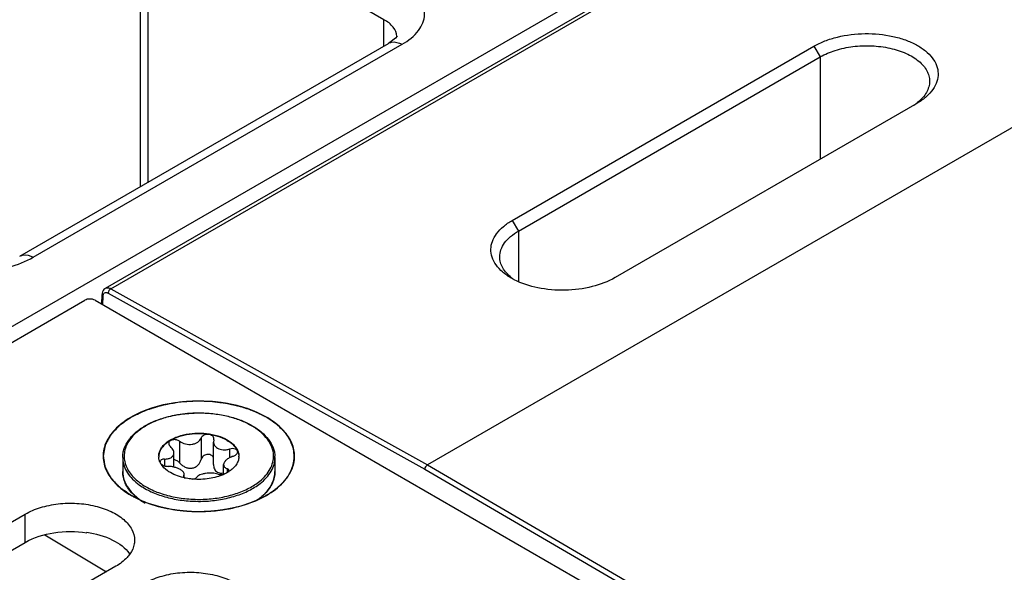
# Model space of a CAD drawing. Header units: inches. Extents: x 0 to 34, y 0 to 22.
# Tile 45 of 168: x 3.103 to 4.125, y 17.191 to 17.765. Entities that reach past the tile are written whole.
import ezdxf

# ---------------------------------------------------------------- set-up
doc = ezdxf.new("R2010")
doc.units = ezdxf.units.IN
doc.header["$LTSCALE"] = 1.87
doc.header["$MEASUREMENT"] = 0
doc.layers.get('0').update_dxf_attribs({"linetype": 'CONTINUOUS'})
doc.layers.add('02___PRT_ALL_AXES', color=7, linetype='CONTINUOUS')
doc.layers.add('COSMETIC', color=7, linetype='CONTINUOUS')

msp = doc.modelspace()

# ---------------------------------------------------------------- linework, layer by layer
at = {"color": 7, "linetype": 'CONTINUOUS'}
for p, q in [((1.6595, 16.6181), (7.8527, 20.194)), ((3.1917, 17.4864), (7.8651, 20.1848)), ((3.1972, 17.4859), (7.8706, 20.1843)), ((8.2048, 20.0045), (3.5258, 17.3029)), ((3.4807, 17.7652), (3.2939, 17.873)), ((3.2277, 17.8485), (3.2277, 17.5917)), ((3.2356, 17.8369), (3.2356, 17.5963)), ((3.4807, 17.7378), (3.4807, 17.7652)), ((3.1027, 17.5195), (3.4856, 17.7406)), ((3.1167, 17.5185), (3.4996, 17.7396)), ((3.4856, 17.7406), (3.4856, 17.7406)), ((3.4942, 17.7469), (3.4942, 17.747)), ((3.6138, 17.5568), (3.927, 17.7377)), ((3.927, 17.7377), (3.9335, 17.7266)), ((3.6203, 17.5457), (3.9335, 17.7266)), ((3.9335, 17.7266), (3.9335, 17.6204)), ((4.0337, 17.6782), (3.7205, 17.4974)), ((4.0346, 17.6788), (4.0337, 17.6782)), ((3.6138, 17.5568), (3.6203, 17.5457)), ((3.6203, 17.5457), (3.6203, 17.4931)), ((3.1972, 17.4859), (3.5258, 17.3029)), ((1.6801, 16.6134), (3.1703, 17.4739)), ((3.1809, 17.4739), (4.9835, 16.4331)), ((3.188, 17.4698), (3.1882, 17.4797)), ((3.1891, 17.4691), (3.1893, 17.4782)), ((3.1946, 17.4814), (3.5231, 17.2984)), ((3.291, 17.3309), (3.291, 17.3085)), ((3.2687, 17.3274), (3.2687, 17.305)), ((3.3042, 17.3288), (3.3038, 17.3266)), ((3.3038, 17.3034), (3.3038, 17.3266)), ((3.3042, 17.3288), (3.3043, 17.33)), ((3.2628, 17.3154), (3.2627, 17.3166)), ((3.2628, 17.3006), (3.2628, 17.3154)), ((3.3205, 17.3194), (3.3205, 17.3103)), ((3.324, 17.3118), (3.3259, 17.3126)), ((3.2494, 17.3038), (3.2482, 17.306)), ((3.2531, 17.309), (3.2531, 17.3019)), ((3.3143, 17.2931), (3.3143, 17.3032)), ((3.5258, 17.3029), (4.9863, 16.4521)), ((3.2627, 17.293), (3.2591, 17.2949)), ((3.273, 17.292), (3.2728, 17.2913)), ((3.273, 17.292), (3.2734, 17.2933)), ((3.273, 17.292), (3.273, 17.2907)), ((3.2733, 17.2901), (3.2741, 17.2894)), ((3.2734, 17.2901), (3.2734, 17.2933)), ((3.318, 17.2989), (3.318, 17.295)), ((3.3197, 17.2959), (3.3199, 17.2968)), ((3.5231, 17.2984), (4.9837, 16.4476)), ((3.2217, 17.2716), (3.2268, 17.2674)), ((3.1288, 17.2302), (3.1927, 17.192)), ((3.1722, 17.233), (3.1722, 17.2325))]:
    msp.add_line(p, q, dxfattribs=at)
for points in [[(3.4943, 17.7478), (3.4944, 17.7481), (3.4928, 17.7461), (3.4856, 17.7406)], [(3.1917, 17.4864), (3.1909, 17.4859), (3.19, 17.485), (3.1892, 17.4839), (3.1887, 17.4827), (3.1883, 17.4813), (3.1882, 17.4797)]]:
    msp.add_lwpolyline(points, dxfattribs=at)
for centre, radius, start, end in [((3.4793, 17.747), 0.0149, 359.9978, 3.4411), ((4.0007, 17.7216), 0.0542, 302.645, 307.2943), ((4.0032, 17.7183), 0.05, 307.3187, 308.529), ((3.649, 17.5594), 0.0722, 240.0337, 242.7817), ((3.6442, 17.537), 0.0504, 232.0071, 235.964), ((3.2609, 17.3119), 0.0139, 180.0068, 184.3416), ((3.3163, 17.3119), 0.0139, 355.5033, 0.0015), ((3.3403, 17.3107), 0.0273, 0.0011, 2.6707), ((3.2503, 17.306), 0.00201, 178.5393, 179.9959), ((3.2377, 17.2962), 0.0281, 193.9275, 195.5521), ((3.2873, 17.3511), 0.0632, 257.1764, 257.9398), ((3.3119, 17.3068), 0.0139, 280.0916, 280.9219), ((3.2953, 17.3349), 0.0461, 294.5308, 294.7925), ((3.3005, 17.3255), 0.0352, 303.0259, 304.0667), ((3.2553, 17.3082), 0.0496, 224.9551, 227.3962), ((3.2546, 17.3067), 0.0484, 224.4105, 224.7689), ((3.3212, 17.3088), 0.0506, 312.0602, 315.0431)]:
    msp.add_arc(centre, radius, start, end, dxfattribs=at)
for points, knots in [([(3.4996, 17.7396), (3.5061, 17.7433), (3.517, 17.7516), (3.5253, 17.7704), (3.5184, 17.7896), (3.5077, 17.7978), (3.5016, 17.8013)], [0, 0, 0, 0, 0.282235, 0.508517, 0.729022, 1, 1, 1, 1]), ([(3.4942, 17.7478), (3.494, 17.7512), (3.4906, 17.7586), (3.4844, 17.7632), (3.4807, 17.7652)], [0, 0, 0, 0, 0.448189, 1, 1, 1, 1]), ([(3.927, 17.7377), (3.9306, 17.7398), (3.9385, 17.7435), (3.9561, 17.7489), (3.98, 17.7518), (4.0039, 17.7495), (4.0216, 17.7445), (4.0331, 17.7395), (4.0426, 17.7333), (4.0499, 17.726), (4.0546, 17.7179), (4.0563, 17.7093), (4.055, 17.7006), (4.0506, 17.6923), (4.0437, 17.6848), (4.0379, 17.6807), (4.0346, 17.6788)], [0, 0, 0, 0, 0.066494, 0.138992, 0.292983, 0.446885, 0.519076, 0.585889, 0.646348, 0.700271, 0.748565, 0.793503, 0.838338, 0.886417, 0.940196, 1, 1, 1, 1]), ([(3.4856, 17.7406), (3.4865, 17.7412), (3.4911, 17.7429), (3.4963, 17.7414), (3.4996, 17.7396)], [0, 0, 0, 0, 0.222727, 1, 1, 1, 1]), ([(3.9335, 17.7266), (3.9384, 17.7294), (3.9495, 17.734), (3.9676, 17.7378), (3.9868, 17.7386), (4.0055, 17.7362), (4.0222, 17.731), (4.0338, 17.7242), (4.0406, 17.7176), (4.0442, 17.7124), (4.0464, 17.7069), (4.0469, 17.7031), (4.0469, 17.7013)], [0, 0, 0, 0, 0.128921, 0.271678, 0.419722, 0.564658, 0.698417, 0.815141, 0.866608, 0.913821, 0.957772, 1, 1, 1, 1]), ([(4.0469, 17.7013), (4.0469, 17.6993), (4.0464, 17.6953), (4.0438, 17.6894), (4.0398, 17.6839), (4.0363, 17.6807), (4.0344, 17.6792)], [0, 0, 0, 0, 0.224876, 0.461143, 0.718162, 1, 1, 1, 1]), ([(3.6129, 17.4968), (3.6097, 17.4987), (3.6039, 17.5027), (3.597, 17.51), (3.5926, 17.5182), (3.5912, 17.5268), (3.5929, 17.5354), (3.5975, 17.5435), (3.6047, 17.5509), (3.6106, 17.555), (3.6138, 17.5568)], [0, 0, 0, 0, 0.144095, 0.272586, 0.388033, 0.496247, 0.605134, 0.722623, 0.854142, 1, 1, 1, 1]), ([(3.6009, 17.5189), (3.6009, 17.5214), (3.6018, 17.5266), (3.6058, 17.5339), (3.6122, 17.5405), (3.6174, 17.5441), (3.6203, 17.5457)], [0, 0, 0, 0, 0.215909, 0.448761, 0.709865, 1, 1, 1, 1]), ([(3.006, 17.5152), (3.0141, 17.5111), (3.0326, 17.5055), (3.0618, 17.5034), (3.0908, 17.5072), (3.1089, 17.514), (3.1167, 17.5185)], [0, 0, 0, 0, 0.237349, 0.500045, 0.762728, 1, 1, 1, 1]), ([(3.1027, 17.5196), (3.1036, 17.5201), (3.1082, 17.5218), (3.1134, 17.5203), (3.1167, 17.5185)], [0, 0, 0, 0, 0.222733, 1, 1, 1, 1]), ([(3.6132, 17.4973), (3.6113, 17.4987), (3.6079, 17.5019), (3.6039, 17.5072), (3.6014, 17.513), (3.6009, 17.517), (3.6009, 17.5189)], [0, 0, 0, 0, 0.280482, 0.536449, 0.77332, 1, 1, 1, 1]), ([(3.7205, 17.4974), (3.7132, 17.4931), (3.6961, 17.4868), (3.6687, 17.4833), (3.6411, 17.4856), (3.6236, 17.4912), (3.616, 17.4952)], [0, 0, 0, 0, 0.236008, 0.498149, 0.761169, 1, 1, 1, 1]), ([(3.1917, 17.4864), (3.1924, 17.4868), (3.1944, 17.4872), (3.1963, 17.4864), (3.1972, 17.4859)], [0, 0, 0, 0, 0.452347, 1, 1, 1, 1]), ([(3.1972, 17.4859), (3.1964, 17.4855), (3.1952, 17.4841), (3.1946, 17.4823), (3.1946, 17.4814)], [0, 0, 0, 0, 0.497756, 1, 1, 1, 1]), ([(3.1882, 17.4797), (3.1882, 17.4794), (3.1884, 17.4788), (3.189, 17.4784), (3.1893, 17.4782)], [0, 0, 0, 0, 0.446446, 1, 1, 1, 1]), ([(3.1893, 17.4782), (3.1893, 17.4789), (3.1895, 17.4802), (3.1907, 17.4818), (3.1927, 17.4822), (3.194, 17.4817), (3.1946, 17.4814)], [0, 0, 0, 0, 0.276678, 0.504011, 0.728666, 1, 1, 1, 1]), ([(3.27, 17.3682), (3.2535, 17.3664), (3.23, 17.3605), (3.205, 17.3442), (3.1929, 17.33), (3.1879, 17.3136), (3.1913, 17.297), (3.2021, 17.2822), (3.2124, 17.2747), (3.2183, 17.2713)], [0, 0, 0, 0, 0.313625, 0.446585, 0.560633, 0.661208, 0.760365, 0.87098, 1, 1, 1, 1]), ([(3.3588, 17.3525), (3.3463, 17.3597), (3.3166, 17.3691), (3.2858, 17.37), (3.27, 17.3682)], [0, 0, 0, 0, 0.475864, 1, 1, 1, 1]), ([(3.2096, 17.3107), (3.2096, 17.3122), (3.2099, 17.3154), (3.2115, 17.3217), (3.2157, 17.3293), (3.2234, 17.3374), (3.2335, 17.3443), (3.2457, 17.3499), (3.2594, 17.354), (3.2743, 17.3564), (3.2845, 17.3569), (3.2897, 17.3569)], [0, 0, 0, 0, 0.046216, 0.093188, 0.191858, 0.300573, 0.421302, 0.553897, 0.696589, 0.846485, 1, 1, 1, 1]), ([(3.2901, 17.3566), (3.2831, 17.3567), (3.2693, 17.3558), (3.2498, 17.3513), (3.2354, 17.3449), (3.226, 17.3385), (3.2202, 17.3333), (3.2158, 17.3277), (3.2127, 17.3217), (3.2111, 17.3155), (3.211, 17.3092), (3.2123, 17.303), (3.2152, 17.297), (3.2194, 17.2913), (3.223, 17.288), (3.2249, 17.2863)], [0, 0, 0, 0, 0.163644, 0.319849, 0.461755, 0.526038, 0.585555, 0.640567, 0.691781, 0.740381, 0.787954, 0.836266, 0.886952, 0.941269, 1, 1, 1, 1]), ([(3.2897, 17.3569), (3.2947, 17.3569), (3.3046, 17.3562), (3.319, 17.3537), (3.3322, 17.3496), (3.3404, 17.3458), (3.3441, 17.3436)], [0, 0, 0, 0, 0.26572, 0.524617, 0.770908, 1, 1, 1, 1]), ([(3.3434, 17.3435), (3.3397, 17.3456), (3.3318, 17.3494), (3.3188, 17.3534), (3.3048, 17.3559), (3.2951, 17.3566), (3.2901, 17.3566)], [0, 0, 0, 0, 0.228432, 0.474593, 0.733728, 1, 1, 1, 1]), ([(3.3862, 17.3011), (3.3877, 17.3056), (3.3888, 17.3153), (3.3841, 17.3297), (3.3737, 17.3426), (3.3642, 17.3494), (3.3588, 17.3525)], [0, 0, 0, 0, 0.222431, 0.450637, 0.706304, 1, 1, 1, 1]), ([(3.3661, 17.3128), (3.366, 17.3157), (3.3647, 17.3217), (3.36, 17.33), (3.3527, 17.3375), (3.3467, 17.3416), (3.3434, 17.3435)], [0, 0, 0, 0, 0.217814, 0.451562, 0.710951, 1, 1, 1, 1]), ([(3.3441, 17.3436), (3.3475, 17.3416), (3.3537, 17.3374), (3.3611, 17.3297), (3.3653, 17.3225), (3.3671, 17.3165), (3.3675, 17.3134), (3.3675, 17.3119)], [0, 0, 0, 0, 0.285494, 0.543659, 0.778635, 0.890372, 1, 1, 1, 1]), ([(3.2469, 17.3119), (3.2469, 17.3131), (3.2473, 17.3155), (3.2487, 17.319), (3.2509, 17.3223), (3.2552, 17.3266), (3.2624, 17.331), (3.2729, 17.3345), (3.2846, 17.3361), (3.2966, 17.3358), (3.308, 17.3335), (3.3149, 17.3307), (3.318, 17.3289)], [0, 0, 0, 0, 0.042862, 0.087493, 0.135329, 0.187294, 0.30456, 0.43823, 0.582575, 0.729729, 0.871319, 1, 1, 1, 1]), ([(3.318, 17.3283), (3.315, 17.33), (3.308, 17.3329), (3.2967, 17.3352), (3.2848, 17.3355), (3.2731, 17.334), (3.2627, 17.3305), (3.2554, 17.3262), (3.2511, 17.322), (3.2488, 17.3187), (3.2474, 17.3152), (3.247, 17.3128), (3.2469, 17.3116)], [0, 0, 0, 0, 0.128375, 0.26959, 0.416425, 0.560632, 0.694428, 0.812082, 0.864289, 0.912348, 0.957128, 1, 1, 1, 1]), ([(3.2687, 17.3274), (3.2705, 17.3261), (3.2747, 17.3242), (3.2804, 17.3239), (3.2847, 17.3251), (3.2875, 17.3265), (3.2897, 17.3285), (3.2907, 17.3301), (3.291, 17.3309)], [0, 0, 0, 0, 0.25814, 0.528489, 0.659041, 0.781895, 0.89544, 1, 1, 1, 1]), ([(3.3043, 17.33), (3.3043, 17.3305), (3.304, 17.3317), (3.3027, 17.3332), (3.3008, 17.3341), (3.2985, 17.3346), (3.2961, 17.3344), (3.2939, 17.3338), (3.2921, 17.3326), (3.2913, 17.3315), (3.291, 17.3309)], [0, 0, 0, 0, 0.10112, 0.212092, 0.338575, 0.477847, 0.62183, 0.760946, 0.887713, 1, 1, 1, 1]), ([(3.2687, 17.3274), (3.2677, 17.3282), (3.2653, 17.3292), (3.262, 17.3292), (3.2597, 17.3285), (3.2584, 17.3277), (3.2575, 17.3265), (3.2573, 17.3256), (3.2573, 17.3252)], [0, 0, 0, 0, 0.275206, 0.558246, 0.687648, 0.802874, 0.904766, 1, 1, 1, 1]), ([(3.2573, 17.3252), (3.2573, 17.3246), (3.2577, 17.3233), (3.2586, 17.3223), (3.2591, 17.3219)], [0, 0, 0, 0, 0.461213, 1, 1, 1, 1]), ([(3.2627, 17.3166), (3.2626, 17.3171), (3.2619, 17.3191), (3.2604, 17.3208), (3.2591, 17.3219)], [0, 0, 0, 0, 0.225101, 1, 1, 1, 1]), ([(3.3038, 17.3266), (3.3038, 17.326), (3.304, 17.3247), (3.3048, 17.323), (3.3061, 17.3214), (3.3072, 17.3206), (3.3078, 17.3203)], [0, 0, 0, 0, 0.237077, 0.477975, 0.73038, 1, 1, 1, 1]), ([(3.3078, 17.3203), (3.3096, 17.3192), (3.3128, 17.3185), (3.3171, 17.3186), (3.3194, 17.3191), (3.3205, 17.3194)], [0, 0, 0, 0, 0.472231, 0.733478, 1, 1, 1, 1]), ([(3.318, 17.3289), (3.3194, 17.3281), (3.322, 17.3264), (3.3253, 17.3234), (3.3278, 17.3201), (3.329, 17.3178), (3.3294, 17.3166)], [0, 0, 0, 0, 0.281445, 0.540726, 0.779019, 1, 1, 1, 1]), ([(3.318, 17.3283), (3.3194, 17.3275), (3.3218, 17.3259), (3.326, 17.3222), (3.3283, 17.3189), (3.3292, 17.3165)], [0, 0, 0, 0, 0.280914, 0.540607, 1, 1, 1, 1]), ([(3.2096, 17.3107), (3.2096, 17.3083), (3.2103, 17.3033), (3.2134, 17.2961), (3.2183, 17.2894), (3.2226, 17.2855), (3.2249, 17.2837)], [0, 0, 0, 0, 0.226356, 0.463419, 0.71962, 1, 1, 1, 1]), ([(3.2482, 17.306), (3.248, 17.3064), (3.2474, 17.308), (3.2471, 17.3096), (3.247, 17.3108)], [0, 0, 0, 0, 0.256134, 1, 1, 1, 1]), ([(3.2531, 17.309), (3.2544, 17.309), (3.2563, 17.3092), (3.2586, 17.31), (3.2601, 17.3107), (3.2613, 17.3116), (3.2622, 17.3128), (3.2627, 17.314), (3.2628, 17.3149), (3.2628, 17.3154)], [0, 0, 0, 0, 0.303889, 0.440907, 0.566879, 0.682628, 0.790649, 0.894905, 1, 1, 1, 1]), ([(3.3038, 17.3104), (3.3036, 17.311), (3.3028, 17.3121), (3.3012, 17.3133), (3.2992, 17.3139), (3.297, 17.3138), (3.2949, 17.3132), (3.2931, 17.312), (3.2918, 17.3104), (3.2912, 17.3091), (3.291, 17.3085)], [0, 0, 0, 0, 0.115299, 0.235533, 0.362212, 0.493441, 0.625276, 0.754297, 0.879052, 1, 1, 1, 1]), ([(3.324, 17.3118), (3.3227, 17.3114), (3.3202, 17.3104), (3.3175, 17.3085), (3.3159, 17.3069), (3.3148, 17.3054), (3.3143, 17.304), (3.3143, 17.3032)], [0, 0, 0, 0, 0.30836, 0.58605, 0.708368, 0.817806, 1, 1, 1, 1]), ([(3.3302, 17.3108), (3.3301, 17.3094), (3.3294, 17.3067), (3.3274, 17.3028), (3.3242, 17.2993), (3.3217, 17.2972), (3.3202, 17.2963)], [0, 0, 0, 0, 0.222184, 0.458405, 0.716374, 1, 1, 1, 1]), ([(3.3289, 17.3164), (3.3289, 17.3167), (3.3288, 17.3174), (3.3282, 17.3182), (3.3274, 17.3189), (3.3258, 17.3196), (3.3234, 17.3199), (3.3215, 17.3197), (3.3205, 17.3194)], [0, 0, 0, 0, 0.092465, 0.189263, 0.296801, 0.417872, 0.695787, 1, 1, 1, 1]), ([(3.3259, 17.3126), (3.3263, 17.3129), (3.3271, 17.3134), (3.3281, 17.3143), (3.3287, 17.3153), (3.3289, 17.3161), (3.3289, 17.3164)], [0, 0, 0, 0, 0.294632, 0.559414, 0.792345, 1, 1, 1, 1]), ([(3.3292, 17.3165), (3.3294, 17.3161), (3.3299, 17.3145), (3.3302, 17.3127), (3.3302, 17.3115)], [0, 0, 0, 0, 0.255423, 1, 1, 1, 1]), ([(3.3294, 17.3166), (3.3295, 17.3162), (3.33, 17.3147), (3.3302, 17.3131), (3.3302, 17.3119)], [0, 0, 0, 0, 0.254496, 1, 1, 1, 1]), ([(3.3519, 17.286), (3.3541, 17.2879), (3.3582, 17.2918), (3.3629, 17.2984), (3.3656, 17.3055), (3.3662, 17.3104), (3.3661, 17.3128)], [0, 0, 0, 0, 0.279719, 0.535371, 0.772493, 1, 1, 1, 1]), ([(3.3521, 17.2836), (3.3545, 17.2854), (3.3588, 17.2893), (3.3638, 17.2961), (3.3669, 17.3032), (3.3676, 17.3082), (3.3676, 17.3107)], [0, 0, 0, 0, 0.28061, 0.536884, 0.773861, 1, 1, 1, 1]), ([(3.2531, 17.309), (3.2525, 17.309), (3.2513, 17.3088), (3.2497, 17.3082), (3.2486, 17.3073), (3.2483, 17.3065), (3.2483, 17.3061)], [0, 0, 0, 0, 0.31576, 0.586572, 0.808464, 1, 1, 1, 1]), ([(3.2591, 17.2949), (3.2581, 17.2955), (3.2543, 17.2979), (3.251, 17.3011), (3.2494, 17.3038)], [0, 0, 0, 0, 0.274783, 1, 1, 1, 1]), ([(3.2494, 17.3038), (3.2498, 17.3034), (3.2509, 17.3028), (3.2532, 17.3017), (3.2553, 17.3014), (3.2566, 17.3014)], [0, 0, 0, 0, 0.221394, 0.472262, 1, 1, 1, 1]), ([(3.2628, 17.3006), (3.2623, 17.3007), (3.2603, 17.3012), (3.2582, 17.3014), (3.2566, 17.3014)], [0, 0, 0, 0, 0.252351, 1, 1, 1, 1]), ([(3.2687, 17.305), (3.268, 17.3059), (3.2661, 17.3073), (3.2639, 17.3081), (3.2628, 17.3082)], [0, 0, 0, 0, 0.501408, 1, 1, 1, 1]), ([(3.2694, 17.2981), (3.2684, 17.2987), (3.2663, 17.2997), (3.264, 17.3003), (3.2628, 17.3006)], [0, 0, 0, 0, 0.475807, 1, 1, 1, 1]), ([(3.2687, 17.305), (3.2695, 17.3041), (3.2713, 17.3025), (3.2744, 17.3005), (3.2779, 17.2994), (3.2816, 17.2993), (3.285, 17.3005), (3.2878, 17.3026), (3.2898, 17.3053), (3.2907, 17.3074), (3.291, 17.3085)], [0, 0, 0, 0, 0.127589, 0.256911, 0.386203, 0.513804, 0.638942, 0.761628, 0.881925, 1, 1, 1, 1]), ([(3.3038, 17.3034), (3.3038, 17.3026), (3.3039, 17.301), (3.3047, 17.2988), (3.3059, 17.2968), (3.3071, 17.2958), (3.3078, 17.2955)], [0, 0, 0, 0, 0.25839, 0.510102, 0.756055, 1, 1, 1, 1]), ([(3.3143, 17.3032), (3.3143, 17.3028), (3.3145, 17.3019), (3.3153, 17.3006), (3.3165, 17.2996), (3.3175, 17.2991), (3.318, 17.2989)], [0, 0, 0, 0, 0.220069, 0.448317, 0.704912, 1, 1, 1, 1]), ([(3.3588, 17.2713), (3.3653, 17.275), (3.3765, 17.2833), (3.3842, 17.2952), (3.3862, 17.3011)], [0, 0, 0, 0, 0.54187, 1, 1, 1, 1]), ([(3.5258, 17.3029), (3.525, 17.3025), (3.5237, 17.3011), (3.5231, 17.2993), (3.5231, 17.2984)], [0, 0, 0, 0, 0.499161, 1, 1, 1, 1]), ([(3.2201, 17.2728), (3.2184, 17.2745), (3.2155, 17.2779), (3.2121, 17.2837), (3.2101, 17.2897), (3.2096, 17.2938), (3.2096, 17.2959)], [0, 0, 0, 0, 0.270066, 0.52365, 0.765065, 1, 1, 1, 1]), ([(3.2096, 17.2959), (3.2096, 17.2953), (3.2097, 17.2931), (3.21, 17.291), (3.2104, 17.2894)], [0, 0, 0, 0, 0.248676, 1, 1, 1, 1]), ([(3.2733, 17.2895), (3.2724, 17.2897), (3.2688, 17.2906), (3.2652, 17.2919), (3.2627, 17.293)], [0, 0, 0, 0, 0.2593, 1, 1, 1, 1]), ([(3.2734, 17.2933), (3.2734, 17.2938), (3.2731, 17.2947), (3.2723, 17.2959), (3.271, 17.2971), (3.27, 17.2978), (3.2694, 17.2981)], [0, 0, 0, 0, 0.19148, 0.414865, 0.683615, 1, 1, 1, 1]), ([(3.2728, 17.2913), (3.2728, 17.2911), (3.2729, 17.2906), (3.2732, 17.2903), (3.2733, 17.2901)], [0, 0, 0, 0, 0.465548, 1, 1, 1, 1]), ([(3.3144, 17.293), (3.3121, 17.292), (3.3071, 17.2902), (3.2964, 17.2879), (3.2879, 17.2876), (3.2823, 17.2881)], [0, 0, 0, 0, 0.233855, 0.482927, 1, 1, 1, 1]), ([(3.2823, 17.2881), (3.2832, 17.2883), (3.2845, 17.2886), (3.2858, 17.2894), (3.2861, 17.2899)], [0, 0, 0, 0, 0.580341, 1, 1, 1, 1]), ([(3.3084, 17.2934), (3.3075, 17.2937), (3.3056, 17.2942), (3.3024, 17.2945), (3.299, 17.2945), (3.2957, 17.2941), (3.2925, 17.2935), (3.2898, 17.2926), (3.2876, 17.2915), (3.2865, 17.2905), (3.2861, 17.2899)], [0, 0, 0, 0, 0.121421, 0.258147, 0.404004, 0.550989, 0.690324, 0.814252, 0.917772, 1, 1, 1, 1]), ([(3.3078, 17.2955), (3.3087, 17.2949), (3.3109, 17.2943), (3.3132, 17.2944), (3.3143, 17.2946)], [0, 0, 0, 0, 0.482323, 1, 1, 1, 1]), ([(3.3084, 17.2934), (3.3093, 17.2931), (3.3113, 17.2928), (3.3133, 17.2929), (3.3143, 17.2931)], [0, 0, 0, 0, 0.466719, 1, 1, 1, 1]), ([(3.3197, 17.2959), (3.3193, 17.2957), (3.3177, 17.2946), (3.3159, 17.2937), (3.3146, 17.2931)], [0, 0, 0, 0, 0.242278, 1, 1, 1, 1]), ([(3.3199, 17.2968), (3.3199, 17.2971), (3.3198, 17.2975), (3.3194, 17.2981), (3.3188, 17.2986), (3.3183, 17.2988), (3.318, 17.2989)], [0, 0, 0, 0, 0.21236, 0.439704, 0.6997, 1, 1, 1, 1]), ([(3.357, 17.2731), (3.3587, 17.2748), (3.3616, 17.2782), (3.365, 17.2839), (3.3671, 17.2898), (3.3676, 17.2939), (3.3676, 17.2959)], [0, 0, 0, 0, 0.272985, 0.527266, 0.767449, 1, 1, 1, 1]), ([(3.3676, 17.2959), (3.3676, 17.2938), (3.3671, 17.2897), (3.3651, 17.2838), (3.3618, 17.2781), (3.3589, 17.2746), (3.3572, 17.2729)], [0, 0, 0, 0, 0.235123, 0.476635, 0.730167, 1, 1, 1, 1]), ([(3.2106, 17.2886), (3.2114, 17.2858), (3.214, 17.2801), (3.2179, 17.2754), (3.2201, 17.2731)], [0, 0, 0, 0, 0.47692, 1, 1, 1, 1]), ([(3.2249, 17.2863), (3.2256, 17.2858), (3.2284, 17.2836), (3.2314, 17.2816), (3.2338, 17.2802)], [0, 0, 0, 0, 0.24109, 1, 1, 1, 1]), ([(3.2249, 17.2837), (3.2255, 17.2832), (3.228, 17.2813), (3.2307, 17.2796), (3.2327, 17.2784)], [0, 0, 0, 0, 0.242484, 1, 1, 1, 1]), ([(3.2327, 17.2784), (3.2369, 17.276), (3.2462, 17.2718), (3.2613, 17.2675), (3.2776, 17.2652), (3.2944, 17.2648), (3.3109, 17.2666), (3.3265, 17.2703), (3.3404, 17.2758), (3.3485, 17.2808), (3.3521, 17.2836)], [0, 0, 0, 0, 0.116171, 0.242118, 0.374659, 0.50993, 0.643795, 0.772235, 0.891786, 1, 1, 1, 1]), ([(3.2338, 17.2802), (3.2379, 17.2778), (3.2471, 17.2736), (3.2622, 17.2694), (3.2784, 17.2672), (3.2951, 17.2669), (3.3115, 17.2688), (3.3268, 17.2726), (3.3404, 17.2782), (3.3484, 17.2832), (3.3519, 17.286)], [0, 0, 0, 0, 0.116498, 0.24288, 0.375862, 0.511461, 0.645429, 0.773661, 0.892654, 1, 1, 1, 1]), ([(3.2823, 17.2881), (3.2816, 17.2882), (3.2789, 17.2885), (3.2761, 17.2889), (3.2741, 17.2893)], [0, 0, 0, 0, 0.253059, 1, 1, 1, 1]), ([(3.2183, 17.2713), (3.2195, 17.2706), (3.2243, 17.268), (3.2293, 17.2657), (3.2333, 17.2642)], [0, 0, 0, 0, 0.241473, 1, 1, 1, 1]), ([(3.2254, 17.268), (3.2249, 17.2684), (3.2232, 17.2698), (3.2215, 17.2714), (3.2203, 17.2726)], [0, 0, 0, 0, 0.256007, 1, 1, 1, 1]), ([(3.3435, 17.2641), (3.3449, 17.2646), (3.3501, 17.2667), (3.3552, 17.2692), (3.3588, 17.2713)], [0, 0, 0, 0, 0.258323, 1, 1, 1, 1]), ([(3.3487, 17.2663), (3.3493, 17.2667), (3.3515, 17.2682), (3.3536, 17.2699), (3.3551, 17.2713)], [0, 0, 0, 0, 0.257243, 1, 1, 1, 1]), ([(3.3572, 17.2729), (3.3567, 17.2724), (3.3543, 17.2701), (3.3518, 17.268), (3.3497, 17.2665)], [0, 0, 0, 0, 0.241767, 1, 1, 1, 1]), ([(3.233, 17.2629), (3.2323, 17.2633), (3.2297, 17.2649), (3.2272, 17.2666), (3.2254, 17.268)], [0, 0, 0, 0, 0.256915, 1, 1, 1, 1]), ([(3.2333, 17.2642), (3.2506, 17.2575), (3.2884, 17.2516), (3.3261, 17.2574), (3.3435, 17.2641)], [0, 0, 0, 0, 0.499783, 1, 1, 1, 1]), ([(3.1722, 17.233), (3.1815, 17.2316), (3.198, 17.2271), (3.2124, 17.2168), (3.2168, 17.2106)], [0, 0, 0, 0, 0.552517, 1, 1, 1, 1])]:
    msp.add_open_spline(points, degree=3, knots=knots, dxfattribs=at)
msp.add_open_spline([(3.1809, 17.4739), (3.1793, 17.4748), (3.1756, 17.4755), (3.1719, 17.4748), (3.1703, 17.4739)], degree=3, dxfattribs=at)
at = {"color": 3, "linetype": 'CONTINUOUS'}
msp.add_open_spline([(3.1085, 17.2225), (3.1175, 17.2277), (3.1389, 17.2342), (3.161, 17.2342), (3.1722, 17.2325)], degree=3, knots=[0, 0, 0, 0, 0.477085, 1, 1, 1, 1], dxfattribs=at)
at = {"layer": '02___PRT_ALL_AXES', "color": 7, "linetype": 'CONTINUOUS'}
for p, q in [((3.2096, 17.3107), (3.2096, 17.2959)), ((3.3676, 17.3107), (3.3676, 17.2959)), ((2.7013, 17.0168), (3.1085, 17.2519)), ((3.1085, 17.2225), (3.1085, 17.2519)), ((3.2024, 17.1976), (2.7953, 16.9626))]:
    msp.add_line(p, q, dxfattribs=at)
at = {"layer": '02___PRT_ALL_AXES', "color": 3, "linetype": 'CONTINUOUS'}
msp.add_line((2.7013, 16.9874), (3.1085, 17.2225), dxfattribs=at)
at = {"layer": '02___PRT_ALL_AXES', "color": 7, "linetype": 'CONTINUOUS'}
for points, knots in [([(3.1085, 17.2519), (3.1134, 17.2547), (3.1245, 17.2593), (3.1427, 17.263), (3.1619, 17.2635), (3.1805, 17.2609), (3.1972, 17.2553), (3.2105, 17.2472), (3.2196, 17.2369), (3.2219, 17.2286), (3.2219, 17.2248)], [0, 0, 0, 0, 0.128827, 0.270562, 0.417879, 0.562378, 0.696193, 0.813587, 0.913061, 1, 1, 1, 1]), ([(3.2219, 17.2248), (3.2219, 17.2235), (3.2215, 17.2184), (3.2193, 17.2136), (3.2171, 17.2104)], [0, 0, 0, 0, 0.241113, 1, 1, 1, 1]), ([(3.2171, 17.2104), (3.2162, 17.2092), (3.2121, 17.2041), (3.2068, 17.2001), (3.2024, 17.1976)], [0, 0, 0, 0, 0.229687, 1, 1, 1, 1]), ([(3.2326, 17.1802), (3.2376, 17.183), (3.2487, 17.1876), (3.2668, 17.1913), (3.286, 17.1918), (3.3047, 17.1892), (3.3214, 17.1836), (3.3347, 17.1755), (3.3438, 17.1652), (3.3461, 17.1569), (3.3461, 17.1531)], [0, 0, 0, 0, 0.128827, 0.270562, 0.417879, 0.562378, 0.696193, 0.813587, 0.913061, 1, 1, 1, 1])]:
    msp.add_open_spline(points, degree=3, knots=knots, dxfattribs=at)
at = {"layer": 'COSMETIC', "color": 7, "linetype": 'CONTINUOUS'}
for p, q in [((3.2184, 17.2714), (3.2196, 17.2707)), ((3.2196, 17.2707), (3.2267, 17.2671)), ((3.3535, 17.2686), (3.3551, 17.2694)), ((3.3551, 17.2694), (3.3572, 17.2705)), ((3.2267, 17.2671), (3.234, 17.264)), ((3.234, 17.264), (3.2359, 17.2633)), ((3.2359, 17.2633), (3.2386, 17.2624)), ((3.2386, 17.2624), (3.2443, 17.2606)), ((3.2443, 17.2606), (3.2444, 17.2606)), ((3.2444, 17.2606), (3.2454, 17.2603)), ((3.3255, 17.2587), (3.3278, 17.2593)), ((3.3278, 17.2593), (3.3307, 17.26)), ((3.3307, 17.26), (3.3325, 17.2605)), ((3.3325, 17.2605), (3.3336, 17.2608)), ((3.3336, 17.2608), (3.3427, 17.2639)), ((3.3427, 17.2639), (3.3485, 17.2662)), ((3.3485, 17.2662), (3.3499, 17.2669)), ((3.3499, 17.2669), (3.3535, 17.2686)), ((3.2576, 17.2575), (3.2605, 17.2569)), ((3.2811, 17.2548), (3.2842, 17.2547)), ((3.3049, 17.2554), (3.3081, 17.2557))]:
    msp.add_line(p, q, dxfattribs=at)
for points, knots in [([(3.2701, 17.3682), (3.2679, 17.3678), (3.2647, 17.3673), (3.2605, 17.3665), (3.2578, 17.3661), (3.2557, 17.3657), (3.2544, 17.3655), (3.2533, 17.3653), (3.2526, 17.3652), (3.2521, 17.3651), (3.2518, 17.3651), (3.2515, 17.365), (3.2513, 17.3649), (3.2508, 17.3648), (3.2502, 17.3646), (3.2495, 17.3644), (3.2487, 17.3642), (3.2478, 17.3639), (3.2465, 17.3635), (3.2451, 17.3631), (3.2436, 17.3626), (3.2421, 17.3622), (3.2406, 17.3617), (3.2392, 17.3613), (3.2379, 17.3609), (3.2369, 17.3606), (3.2362, 17.3604), (3.2356, 17.3602), (3.2351, 17.3601), (3.2348, 17.36), (3.2345, 17.3599), (3.2344, 17.3599), (3.2342, 17.3598), (3.234, 17.3597), (3.2337, 17.3595), (3.2333, 17.3593), (3.2327, 17.3591), (3.2318, 17.3587), (3.2307, 17.3582), (3.2294, 17.3576), (3.2281, 17.3569), (3.2268, 17.3563), (3.2255, 17.3557), (3.2241, 17.3551), (3.2228, 17.3545), (3.2217, 17.354), (3.2208, 17.3536), (3.2202, 17.3533), (3.2196, 17.353), (3.2192, 17.3528), (3.219, 17.3527), (3.2189, 17.3526), (3.2187, 17.3525), (3.2186, 17.3524), (3.2183, 17.3523), (3.2181, 17.3521), (3.2177, 17.3518), (3.2173, 17.3515), (3.2166, 17.351), (3.2153, 17.3502), (3.2135, 17.3489), (3.2114, 17.3475), (3.2096, 17.3462), (3.2084, 17.3454), (3.2078, 17.345), (3.2074, 17.3447), (3.2072, 17.3445), (3.2069, 17.3444), (3.2068, 17.3442), (3.2066, 17.3441), (3.2064, 17.3439), (3.2061, 17.3437), (3.2058, 17.3433), (3.2054, 17.3429), (3.205, 17.3424), (3.2044, 17.3419), (3.2035, 17.3409), (3.2024, 17.3397), (3.2013, 17.3386), (3.2005, 17.3377), (3.1997, 17.3369), (3.1991, 17.3361), (3.1985, 17.3356), (3.1981, 17.3351), (3.1978, 17.3348), (3.1975, 17.3345), (3.1973, 17.3343), (3.1972, 17.3342), (3.1971, 17.3341), (3.1971, 17.334), (3.1971, 17.3339), (3.197, 17.3338), (3.1969, 17.3336), (3.1966, 17.3331), (3.1963, 17.3325), (3.1958, 17.3315), (3.1951, 17.3303), (3.1943, 17.3288), (3.1935, 17.3273), (3.1928, 17.326), (3.1923, 17.3251), (3.1919, 17.3244), (3.1917, 17.324), (3.1916, 17.3238), (3.1915, 17.3236), (3.1915, 17.3235), (3.1914, 17.3235), (3.1914, 17.3234), (3.1914, 17.3232), (3.1913, 17.323), (3.1913, 17.3227), (3.1912, 17.3223), (3.1911, 17.3218), (3.191, 17.3212), (3.1908, 17.3204), (3.1907, 17.3194), (3.1905, 17.3184), (3.1903, 17.3171), (3.19, 17.3158), (3.1898, 17.3147), (3.1897, 17.314), (3.1896, 17.3135), (3.1895, 17.3131), (3.1895, 17.3127), (3.1894, 17.3123), (3.1894, 17.3121), (3.1894, 17.312), (3.1894, 17.3118), (3.1894, 17.3116), (3.1895, 17.3114), (3.1895, 17.311), (3.1896, 17.3107), (3.1897, 17.3102), (3.1898, 17.3092), (3.1901, 17.3078), (3.1903, 17.3062), (3.1905, 17.3049), (3.1907, 17.304), (3.1908, 17.3032), (3.1909, 17.3025), (3.191, 17.3021), (3.191, 17.3018), (3.1911, 17.3016), (3.1911, 17.3014), (3.1911, 17.3012), (3.1912, 17.3011), (3.1912, 17.301), (3.1912, 17.301), (3.1912, 17.301), (3.1912, 17.3009), (3.1913, 17.3008), (3.1914, 17.3005), (3.1916, 17.3001), (3.1919, 17.2997), (3.1922, 17.2991), (3.1926, 17.2983), (3.1931, 17.2973), (3.1936, 17.2964), (3.194, 17.2955), (3.1945, 17.2945), (3.195, 17.2936), (3.1955, 17.2927), (3.1959, 17.2919), (3.1962, 17.2912), (3.1964, 17.2909), (3.1966, 17.2905), (3.1967, 17.2903), (3.1968, 17.2902), (3.1968, 17.2901), (3.1969, 17.29), (3.1969, 17.29), (3.1971, 17.2898), (3.1972, 17.2897), (3.1975, 17.2894), (3.1978, 17.289), (3.1982, 17.2886), (3.1987, 17.288), (3.1994, 17.2873), (3.2001, 17.2865), (3.2009, 17.2856), (3.2017, 17.2848), (3.2025, 17.2839), (3.2033, 17.2831), (3.2039, 17.2824), (3.2044, 17.2818), (3.2048, 17.2814), (3.2052, 17.281), (3.2055, 17.2806), (3.2057, 17.2804), (3.2058, 17.2803), (3.2059, 17.2803), (3.2059, 17.2802), (3.206, 17.2802), (3.2061, 17.2801), (3.2063, 17.2799), (3.2067, 17.2797), (3.2071, 17.2794), (3.2078, 17.2788), (3.2087, 17.2782), (3.2102, 17.2772), (3.212, 17.2759), (3.2141, 17.2744), (3.2163, 17.2729), (3.2177, 17.2719), (3.2184, 17.2714)], [0, 0, 0, 0, 0.03125, 0.046875, 0.0625, 0.070312, 0.078125, 0.082031, 0.085938, 0.087891, 0.089844, 0.09082, 0.091797, 0.09375, 0.097656, 0.101562, 0.105469, 0.109375, 0.117188, 0.125, 0.132812, 0.140625, 0.148438, 0.15625, 0.164062, 0.167969, 0.171875, 0.175781, 0.177734, 0.179688, 0.180664, 0.181641, 0.182617, 0.183594, 0.185547, 0.1875, 0.191406, 0.195312, 0.203125, 0.210938, 0.21875, 0.226562, 0.234375, 0.242188, 0.25, 0.257812, 0.261719, 0.265625, 0.269531, 0.271484, 0.272461, 0.273438, 0.274414, 0.275391, 0.277344, 0.279297, 0.28125, 0.285156, 0.289062, 0.296875, 0.3125, 0.328125, 0.34375, 0.351562, 0.355469, 0.357422, 0.359375, 0.361328, 0.362305, 0.363281, 0.365234, 0.367188, 0.371094, 0.375, 0.378906, 0.382812, 0.390625, 0.40625, 0.414062, 0.421875, 0.429688, 0.4375, 0.441406, 0.445312, 0.449219, 0.451172, 0.453125, 0.454102, 0.45459, 0.455078, 0.456055, 0.457031, 0.458984, 0.460938, 0.46875, 0.476562, 0.484375, 0.5, 0.515625, 0.523438, 0.53125, 0.539062, 0.541016, 0.542969, 0.543945, 0.544922, 0.54541, 0.545898, 0.546875, 0.548828, 0.550781, 0.554688, 0.558594, 0.5625, 0.570312, 0.578125, 0.585938, 0.59375, 0.609375, 0.617188, 0.621094, 0.625, 0.628906, 0.632812, 0.634766, 0.636719, 0.637695, 0.638672, 0.640625, 0.642578, 0.644531, 0.648438, 0.652344, 0.65625, 0.671875, 0.6875, 0.695312, 0.703125, 0.710938, 0.714844, 0.71875, 0.720703, 0.722656, 0.724609, 0.725586, 0.726562, 0.727051, 0.727295, 0.727539, 0.728027, 0.728516, 0.730469, 0.734375, 0.738281, 0.742188, 0.75, 0.757812, 0.765625, 0.773438, 0.78125, 0.789062, 0.796875, 0.804688, 0.808594, 0.8125, 0.814453, 0.816406, 0.817383, 0.818359, 0.818848, 0.819336, 0.820312, 0.822266, 0.824219, 0.828125, 0.832031, 0.835938, 0.84375, 0.851562, 0.859375, 0.867188, 0.875, 0.882812, 0.890625, 0.894531, 0.898438, 0.902344, 0.90625, 0.907227, 0.908203, 0.908691, 0.90918, 0.909668, 0.910156, 0.912109, 0.914062, 0.917969, 0.921875, 0.929688, 0.9375, 0.953125, 0.96875, 0.984375, 1, 1, 1, 1]), ([(3.3587, 17.3524), (3.3572, 17.3531), (3.3549, 17.3542), (3.3523, 17.3555), (3.3508, 17.3563), (3.3496, 17.3569), (3.3487, 17.3573), (3.3479, 17.3577), (3.3475, 17.3579), (3.3471, 17.3581), (3.3468, 17.3582), (3.3467, 17.3583), (3.3465, 17.3584), (3.3463, 17.3584), (3.346, 17.3585), (3.3455, 17.3587), (3.3449, 17.3589), (3.3443, 17.3592), (3.3434, 17.3595), (3.3419, 17.36), (3.3398, 17.3607), (3.3377, 17.3615), (3.3362, 17.362), (3.3353, 17.3623), (3.3347, 17.3625), (3.3341, 17.3627), (3.3336, 17.3629), (3.3333, 17.363), (3.3331, 17.3631), (3.3329, 17.3631), (3.3327, 17.3632), (3.3324, 17.3632), (3.3319, 17.3633), (3.3314, 17.3635), (3.3304, 17.3637), (3.3292, 17.364), (3.3278, 17.3643), (3.3264, 17.3646), (3.325, 17.365), (3.3236, 17.3653), (3.3222, 17.3656), (3.321, 17.3659), (3.32, 17.3661), (3.3193, 17.3663), (3.3187, 17.3664), (3.3183, 17.3665), (3.3181, 17.3666), (3.3179, 17.3666), (3.3177, 17.3666), (3.3175, 17.3667), (3.3171, 17.3667), (3.3165, 17.3668), (3.3157, 17.3669), (3.3148, 17.367), (3.3135, 17.3672), (3.3121, 17.3674), (3.3106, 17.3675), (3.3092, 17.3677), (3.3077, 17.3679), (3.3063, 17.3681), (3.3051, 17.3683), (3.3041, 17.3684), (3.3035, 17.3685), (3.303, 17.3685), (3.3027, 17.3686), (3.3024, 17.3686), (3.3022, 17.3686), (3.3017, 17.3686), (3.3011, 17.3686), (3.3001, 17.3687), (3.2988, 17.3687), (3.2968, 17.3688), (3.2943, 17.3689), (3.2917, 17.369), (3.2897, 17.369), (3.2884, 17.3691), (3.2874, 17.3691), (3.2868, 17.3691), (3.2863, 17.3691), (3.2861, 17.3691), (3.2858, 17.3691), (3.2855, 17.3691), (3.285, 17.3691), (3.2844, 17.369), (3.2834, 17.369), (3.2821, 17.3689), (3.2806, 17.3688), (3.2786, 17.3687), (3.2751, 17.3685), (3.2721, 17.3683), (3.2701, 17.3682)], [0, 0, 0, 0, 0.0625, 0.09375, 0.109375, 0.125, 0.140625, 0.148438, 0.15625, 0.160156, 0.164062, 0.166016, 0.167969, 0.169922, 0.171875, 0.179688, 0.1875, 0.195312, 0.203125, 0.21875, 0.25, 0.28125, 0.296875, 0.304688, 0.3125, 0.320312, 0.328125, 0.330078, 0.332031, 0.333984, 0.335938, 0.339844, 0.34375, 0.351562, 0.359375, 0.375, 0.390625, 0.40625, 0.421875, 0.4375, 0.453125, 0.46875, 0.476562, 0.484375, 0.492188, 0.496094, 0.498047, 0.5, 0.501953, 0.503906, 0.507812, 0.515625, 0.523438, 0.53125, 0.546875, 0.5625, 0.578125, 0.59375, 0.609375, 0.625, 0.640625, 0.648438, 0.65625, 0.660156, 0.664062, 0.666016, 0.667969, 0.671875, 0.679688, 0.6875, 0.703125, 0.71875, 0.75, 0.78125, 0.796875, 0.8125, 0.820312, 0.828125, 0.832031, 0.833984, 0.835938, 0.839844, 0.84375, 0.851562, 0.859375, 0.875, 0.890625, 0.90625, 0.9375, 1, 1, 1, 1]), ([(3.386, 17.3012), (3.3863, 17.3023), (3.3866, 17.304), (3.387, 17.306), (3.3872, 17.3072), (3.3873, 17.308), (3.3875, 17.3088), (3.3876, 17.3093), (3.3876, 17.3097), (3.3877, 17.31), (3.3877, 17.3102), (3.3877, 17.3103), (3.3878, 17.3103), (3.3877, 17.3104), (3.3877, 17.3105), (3.3877, 17.3107), (3.3877, 17.311), (3.3876, 17.3115), (3.3876, 17.3119), (3.3876, 17.3125), (3.3875, 17.3135), (3.3873, 17.3149), (3.3872, 17.3164), (3.3871, 17.3174), (3.3871, 17.3179), (3.387, 17.3184), (3.387, 17.3188), (3.3869, 17.3191), (3.3869, 17.3193), (3.3869, 17.3194), (3.3869, 17.3195), (3.3869, 17.3196), (3.3868, 17.3197), (3.3868, 17.3199), (3.3867, 17.3201), (3.3865, 17.3205), (3.3863, 17.3211), (3.386, 17.3218), (3.3857, 17.3227), (3.3854, 17.3235), (3.3851, 17.3244), (3.3847, 17.3252), (3.3844, 17.3261), (3.3841, 17.3268), (3.3839, 17.3274), (3.3838, 17.3277), (3.3837, 17.328), (3.3836, 17.3282), (3.3835, 17.3284), (3.3835, 17.3285), (3.3834, 17.3286), (3.3834, 17.3287), (3.3834, 17.3287), (3.3833, 17.3288), (3.3833, 17.3289), (3.3832, 17.3291), (3.383, 17.3293), (3.3828, 17.3295), (3.3826, 17.3299), (3.3822, 17.3304), (3.3818, 17.3311), (3.3812, 17.3319), (3.3807, 17.3327), (3.3801, 17.3335), (3.3796, 17.3343), (3.379, 17.3351), (3.3786, 17.3357), (3.3782, 17.3363), (3.378, 17.3366), (3.3778, 17.3369), (3.3777, 17.337), (3.3776, 17.3372), (3.3775, 17.3372), (3.3775, 17.3373), (3.3774, 17.3374), (3.3772, 17.3376), (3.3769, 17.3378), (3.3765, 17.3382), (3.3761, 17.3386), (3.3756, 17.3391), (3.3747, 17.34), (3.3734, 17.3412), (3.3721, 17.3425), (3.3712, 17.3434), (3.3706, 17.3439), (3.3702, 17.3443), (3.3698, 17.3446), (3.3696, 17.3449), (3.3694, 17.3451), (3.3693, 17.3452), (3.3692, 17.3453), (3.3691, 17.3453), (3.369, 17.3454), (3.3688, 17.3455), (3.3685, 17.3458), (3.3681, 17.346), (3.3674, 17.3465), (3.3666, 17.347), (3.3656, 17.3477), (3.3643, 17.3486), (3.362, 17.3502), (3.36, 17.3515), (3.3587, 17.3524)], [0, 0, 0, 0, 0.0625, 0.09375, 0.109375, 0.125, 0.140625, 0.148438, 0.15625, 0.160156, 0.164062, 0.166016, 0.166992, 0.167969, 0.169922, 0.171875, 0.179688, 0.1875, 0.195312, 0.203125, 0.21875, 0.25, 0.28125, 0.296875, 0.304688, 0.3125, 0.320312, 0.328125, 0.330078, 0.332031, 0.333008, 0.333984, 0.335938, 0.339844, 0.34375, 0.351562, 0.359375, 0.375, 0.390625, 0.40625, 0.421875, 0.4375, 0.453125, 0.46875, 0.476562, 0.484375, 0.488281, 0.492188, 0.496094, 0.498047, 0.499023, 0.5, 0.500977, 0.501953, 0.503906, 0.507812, 0.511719, 0.515625, 0.523438, 0.53125, 0.546875, 0.5625, 0.578125, 0.59375, 0.609375, 0.625, 0.640625, 0.648438, 0.65625, 0.660156, 0.664062, 0.666016, 0.666992, 0.667969, 0.669922, 0.671875, 0.679688, 0.6875, 0.695312, 0.703125, 0.71875, 0.75, 0.78125, 0.796875, 0.804688, 0.8125, 0.820312, 0.828125, 0.830078, 0.832031, 0.833008, 0.833984, 0.835938, 0.839844, 0.84375, 0.851562, 0.859375, 0.875, 0.890625, 0.90625, 0.9375, 1, 1, 1, 1]), ([(3.3572, 17.2705), (3.3581, 17.2711), (3.3594, 17.2719), (3.3611, 17.2729), (3.3622, 17.2736), (3.3631, 17.2741), (3.3636, 17.2744), (3.364, 17.2747), (3.3642, 17.2748), (3.3644, 17.2749), (3.3646, 17.2751), (3.365, 17.2754), (3.3655, 17.2758), (3.3663, 17.2764), (3.3673, 17.2771), (3.3683, 17.2779), (3.3691, 17.2785), (3.3696, 17.2788), (3.3699, 17.2791), (3.3702, 17.2793), (3.3704, 17.2795), (3.3705, 17.2795), (3.3705, 17.2796), (3.3706, 17.2797), (3.3709, 17.2799), (3.3713, 17.2803), (3.3717, 17.2808), (3.3722, 17.2812), (3.3729, 17.2818), (3.3736, 17.2824), (3.3742, 17.2831), (3.3747, 17.2835), (3.3751, 17.2839), (3.3754, 17.2842), (3.3756, 17.2843), (3.3757, 17.2845), (3.3758, 17.2846), (3.3759, 17.2848), (3.3762, 17.285), (3.3765, 17.2855), (3.3769, 17.286), (3.3775, 17.2867), (3.3781, 17.2873), (3.3786, 17.288), (3.379, 17.2885), (3.3795, 17.289), (3.3798, 17.2894), (3.38, 17.2897), (3.3801, 17.2898), (3.3802, 17.2898), (3.3802, 17.2899), (3.3803, 17.2901), (3.3804, 17.2903), (3.3806, 17.2906), (3.3809, 17.2911), (3.3813, 17.2917), (3.3819, 17.2926), (3.3824, 17.2934), (3.3828, 17.2941), (3.3831, 17.2946), (3.3833, 17.2949), (3.3834, 17.2951), (3.3835, 17.2953), (3.3836, 17.2954), (3.3837, 17.2956), (3.3838, 17.2958), (3.3839, 17.2962), (3.3842, 17.2968), (3.3844, 17.2973), (3.3847, 17.2981), (3.3853, 17.2994), (3.3857, 17.3005), (3.386, 17.3012)], [0, 0, 0, 0, 0.0625, 0.09375, 0.125, 0.140625, 0.15625, 0.164062, 0.167969, 0.171875, 0.179688, 0.1875, 0.203125, 0.21875, 0.25, 0.28125, 0.296875, 0.3125, 0.320312, 0.328125, 0.332031, 0.333984, 0.335938, 0.339844, 0.34375, 0.359375, 0.375, 0.390625, 0.40625, 0.4375, 0.453125, 0.46875, 0.484375, 0.492188, 0.496094, 0.5, 0.503906, 0.507812, 0.515625, 0.53125, 0.546875, 0.5625, 0.59375, 0.609375, 0.625, 0.640625, 0.65625, 0.660156, 0.664062, 0.666016, 0.667969, 0.671875, 0.679688, 0.6875, 0.703125, 0.71875, 0.75, 0.78125, 0.796875, 0.8125, 0.820312, 0.828125, 0.832031, 0.835938, 0.839844, 0.84375, 0.859375, 0.875, 0.890625, 0.90625, 0.9375, 1, 1, 1, 1]), ([(3.2454, 17.2603), (3.2459, 17.2602), (3.2466, 17.26), (3.2475, 17.2597), (3.2481, 17.2596), (3.2486, 17.2595), (3.2489, 17.2594), (3.2491, 17.2593), (3.2492, 17.2593), (3.2494, 17.2593), (3.2495, 17.2592), (3.2498, 17.2592), (3.2502, 17.2591), (3.2506, 17.259), (3.2509, 17.2589), (3.2512, 17.2588), (3.2513, 17.2588), (3.2514, 17.2588), (3.2515, 17.2587), (3.2516, 17.2587), (3.2518, 17.2587), (3.2521, 17.2586), (3.2525, 17.2585), (3.253, 17.2584), (3.2536, 17.2583), (3.2542, 17.2581), (3.2547, 17.258), (3.255, 17.258), (3.2552, 17.2579), (3.2553, 17.2579), (3.2555, 17.2579), (3.2557, 17.2578), (3.2561, 17.2578), (3.2567, 17.2576), (3.2573, 17.2575), (3.2576, 17.2575)], [0, 0, 0, 0, 0.125, 0.1875, 0.25, 0.28125, 0.3125, 0.328125, 0.335938, 0.34375, 0.359375, 0.375, 0.40625, 0.4375, 0.46875, 0.484375, 0.492188, 0.5, 0.507812, 0.515625, 0.53125, 0.5625, 0.59375, 0.625, 0.6875, 0.75, 0.78125, 0.8125, 0.828125, 0.835938, 0.84375, 0.859375, 0.875, 0.9375, 1, 1, 1, 1]), ([(3.2605, 17.2569), (3.2613, 17.2568), (3.2624, 17.2566), (3.2636, 17.2564), (3.2645, 17.2563), (3.2655, 17.2562), (3.2666, 17.256), (3.2674, 17.2559), (3.2683, 17.2558), (3.2691, 17.2557), (3.27, 17.2556), (3.2706, 17.2555), (3.2712, 17.2555), (3.2721, 17.2554), (3.2729, 17.2553), (3.2738, 17.2552), (3.2747, 17.2552), (3.2755, 17.2551), (3.2764, 17.255), (3.2769, 17.255), (3.2773, 17.255), (3.2775, 17.255), (3.2777, 17.2549), (3.278, 17.2549), (3.2787, 17.2549), (3.2798, 17.2548), (3.2807, 17.2548), (3.2811, 17.2548)], [0, 0, 0, 0, 0.125, 0.15625, 0.1875, 0.25, 0.3125, 0.34375, 0.375, 0.4375, 0.46875, 0.5, 0.53125, 0.5625, 0.625, 0.65625, 0.6875, 0.75, 0.78125, 0.8125, 0.828125, 0.835938, 0.84375, 0.859375, 0.875, 0.9375, 1, 1, 1, 1]), ([(3.2842, 17.2547), (3.285, 17.2546), (3.2861, 17.2546), (3.2874, 17.2546), (3.2883, 17.2546), (3.2894, 17.2546), (3.2907, 17.2546), (3.292, 17.2546), (3.2933, 17.2547), (3.2946, 17.2547), (3.2959, 17.2548), (3.2972, 17.2548), (3.2984, 17.2549), (3.2997, 17.255), (3.3008, 17.255), (3.3017, 17.2551), (3.303, 17.2552), (3.304, 17.2553), (3.3049, 17.2554)], [0, 0, 0, 0, 0.125, 0.15625, 0.1875, 0.25, 0.3125, 0.375, 0.4375, 0.5, 0.5625, 0.625, 0.6875, 0.75, 0.8125, 0.84375, 0.875, 1, 1, 1, 1]), ([(3.3081, 17.2557), (3.3084, 17.2558), (3.3091, 17.2558), (3.3098, 17.2559), (3.3103, 17.256), (3.3106, 17.256), (3.3107, 17.256), (3.3109, 17.2561), (3.3112, 17.2561), (3.3117, 17.2562), (3.3125, 17.2563), (3.3134, 17.2564), (3.3145, 17.2566), (3.3157, 17.2568), (3.3168, 17.257), (3.3177, 17.2571), (3.3185, 17.2573), (3.3189, 17.2573), (3.3193, 17.2574), (3.3195, 17.2575), (3.3197, 17.2575), (3.3199, 17.2575), (3.3202, 17.2576), (3.3206, 17.2577), (3.3211, 17.2578), (3.3216, 17.2579), (3.3219, 17.2579), (3.3222, 17.258), (3.3223, 17.258), (3.3224, 17.258), (3.3226, 17.2581), (3.3229, 17.2581), (3.3233, 17.2582), (3.3237, 17.2583), (3.3245, 17.2585), (3.3251, 17.2586), (3.3255, 17.2587)], [0, 0, 0, 0, 0.0625, 0.125, 0.140625, 0.15625, 0.164062, 0.171875, 0.1875, 0.21875, 0.25, 0.3125, 0.375, 0.4375, 0.5, 0.5625, 0.59375, 0.625, 0.640625, 0.65625, 0.664062, 0.671875, 0.6875, 0.71875, 0.75, 0.78125, 0.8125, 0.820312, 0.828125, 0.835938, 0.84375, 0.859375, 0.875, 0.90625, 0.9375, 1, 1, 1, 1])]:
    msp.add_open_spline(points, degree=3, knots=knots, dxfattribs=at)

doc.saveas('drawing.dxf')
